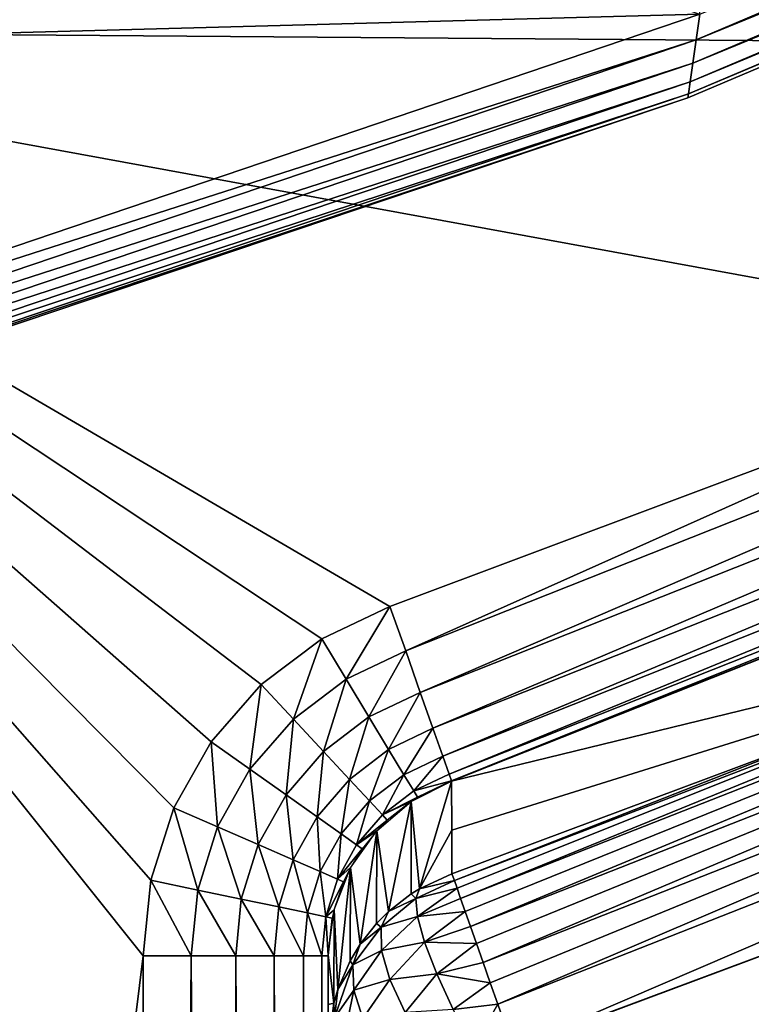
# Model space of a CAD drawing. Header units: millimetres. Extents: x -43.6 to 43.6, y -43.6 to 43.6.
# Tile 162 of 256: x 8.6 to 9.6, y -26.2 to -24.9. Entities that reach past the tile are written whole.
import ezdxf

# ---------------------------------------------------------------- set-up
doc = ezdxf.new("R2010")
doc.units = ezdxf.units.MM
doc.header["$LTSCALE"] = 65.185185
for name, color, linetype in [('102', 7, 'CONTINUOUS'), ('103', 7, 'CONTINUOUS'), ('104', 7, 'CONTINUOUS'), ('169', 7, 'CONTINUOUS'), ('268', 7, 'CONTINUOUS'), ('273', 7, 'CONTINUOUS'), ('274', 7, 'CONTINUOUS'), ('289', 7, 'CONTINUOUS'), ('290', 7, 'CONTINUOUS'), ('292', 7, 'CONTINUOUS'), ('296', 7, 'CONTINUOUS'), ('298', 7, 'CONTINUOUS'), ('41', 7, 'CONTINUOUS'), ('51', 7, 'CONTINUOUS'), ('53', 7, 'CONTINUOUS'), ('66', 7, 'CONTINUOUS'), ('74', 7, 'CONTINUOUS')]:
    doc.layers.add(name, color=color, linetype=linetype)

msp = doc.modelspace()

# ---------------------------------------------------------------- linework, layer by layer
at = {"layer": '102', "linetype": 'Continuous'}
for points in [[(9.5029, -24.2889, -13.6785), (7.6, -24.9499, -13.6785), (9.5019, -24.8985, -13.6785), (9.5029, -24.2889, -13.6785)], [(7.6, -24.9499, -13.6785), (7.6, -25.5433, -13.6785), (9.5019, -24.8985, -13.6785), (7.6, -24.9499, -13.6785)]]:
    msp.add_3dface(points, dxfattribs=at)
at = {"layer": '103', "linetype": 'Continuous'}
for points in [[(9.4858, -25.0116, -11.9785), (11.3458, -24.2247, -11.9785), (9.4858, -25.0116, -13.5785), (9.4858, -25.0116, -11.9785)], [(9.4858, -25.0116, -13.5785), (11.3458, -24.2247, -11.9785), (11.3458, -24.2247, -13.5785), (9.4858, -25.0116, -13.5785)], [(7.5717, -25.656, -11.9785), (9.4858, -25.0116, -11.9785), (7.5717, -25.656, -13.5785), (7.5717, -25.656, -11.9785)], [(7.5717, -25.656, -13.5785), (9.4858, -25.0116, -11.9785), (9.4858, -25.0116, -13.5785), (7.5717, -25.656, -13.5785)]]:
    msp.add_3dface(points, dxfattribs=at)
at = {"layer": '104', "linetype": 'Continuous'}
msp.add_3dface([(9.5019, -24.8985, -11.8785), (7.6, -25.5433, -11.8785), (8.5599, -24.5816, -11.8785), (9.5019, -24.8985, -11.8785)], dxfattribs=at)
at = {"layer": '169', "linetype": 'Continuous'}
for points in [[(8.75, -35.5, -14.4785), (8.75, -26.17, -14.4785), (8.8147, -26.17, -14.47), (8.75, -35.5, -14.4785)], [(8.75, -35.5, -14.4785), (8.8147, -26.17, -14.47), (8.8145, -35.5, -14.4701), (8.75, -35.5, -14.4785)], [(8.8145, -35.5, -14.4701), (8.8147, -26.17, -14.47), (8.8748, -35.5, -14.4451), (8.8145, -35.5, -14.4701)], [(8.8147, -26.17, -14.47), (8.875, -26.17, -14.445), (8.8748, -35.5, -14.4451), (8.8147, -26.17, -14.47)], [(8.8748, -35.5, -14.4451), (8.875, -26.17, -14.445), (8.9267, -35.5, -14.4054), (8.8748, -35.5, -14.4451)], [(8.875, -26.17, -14.445), (8.9268, -26.17, -14.4053), (8.9267, -35.5, -14.4054), (8.875, -26.17, -14.445)], [(8.9267, -35.5, -14.4054), (8.9268, -26.17, -14.4053), (8.9665, -35.5, -14.3536), (8.9267, -35.5, -14.4054)], [(8.9268, -26.17, -14.4053), (8.9665, -26.17, -14.3535), (8.9665, -35.5, -14.3536), (8.9268, -26.17, -14.4053)], [(8.9665, -26.17, -14.3535), (8.9915, -26.17, -14.2932), (8.9665, -35.5, -14.3536), (8.9665, -26.17, -14.3535)], [(8.9665, -35.5, -14.3536), (8.9915, -26.17, -14.2932), (8.9915, -35.5, -14.2932), (8.9665, -35.5, -14.3536)], [(9, -26.17, -14.2285), (9, -35.5, -14.2285), (8.9915, -35.5, -14.2932), (9, -26.17, -14.2285)], [(8.9915, -26.17, -14.2932), (9, -26.17, -14.2285), (8.9915, -35.5, -14.2932), (8.9915, -26.17, -14.2932)]]:
    msp.add_3dface(points, dxfattribs=at)
at = {"layer": '268', "linetype": 'Continuous'}
for points in [[(7.75, -24.9201, -14.4785), (7.741, -24.8911, -14.4738), (9.5761, -24.2443, -14.4738), (7.75, -24.9201, -14.4785)], [(9.6419, -24.251, -14.4785), (7.75, -24.9201, -14.4785), (9.5761, -24.2443, -14.4738), (9.6419, -24.251, -14.4785)]]:
    msp.add_3dface(points, dxfattribs=at)
at = {"layer": '273', "linetype": 'Continuous'}
for points in [[(9.4369, -24.281, -13.6836), (7.5826, -24.8929, -13.6982), (7.5909, -24.9199, -13.6836), (9.4369, -24.281, -13.6836)], [(9.5029, -24.2889, -13.6785), (9.4369, -24.281, -13.6836), (7.5909, -24.9199, -13.6836), (9.5029, -24.2889, -13.6785)], [(7.6, -24.9499, -13.6785), (9.5029, -24.2889, -13.6785), (7.5909, -24.9199, -13.6836), (7.6, -24.9499, -13.6785)]]:
    msp.add_3dface(points, dxfattribs=at)
at = {"layer": '274', "linetype": 'Continuous'}
for points in [[(9.5019, -24.8985, -11.8785), (11.3491, -24.1467, -11.8834), (9.4972, -24.9333, -11.8834), (9.5019, -24.8985, -11.8785)], [(11.3491, -24.1467, -11.8834), (11.3478, -24.1782, -11.8976), (9.4972, -24.9333, -11.8834), (11.3491, -24.1467, -11.8834)], [(11.3478, -24.1782, -11.8976), (11.3468, -24.2031, -11.9197), (9.4926, -24.9649, -11.8976), (11.3478, -24.1782, -11.8976)], [(11.3478, -24.1782, -11.8976), (9.4926, -24.9649, -11.8976), (9.4972, -24.9333, -11.8834), (11.3478, -24.1782, -11.8976)], [(11.3468, -24.2031, -11.9197), (11.3461, -24.2191, -11.9476), (9.489, -24.99, -11.9197), (11.3468, -24.2031, -11.9197)], [(11.3468, -24.2031, -11.9197), (9.489, -24.99, -11.9197), (9.4926, -24.9649, -11.8976), (11.3468, -24.2031, -11.9197)], [(11.3461, -24.2191, -11.9476), (11.3458, -24.2247, -11.9785), (9.4867, -25.0061, -11.9476), (11.3461, -24.2191, -11.9476)], [(11.3461, -24.2191, -11.9476), (9.4867, -25.0061, -11.9476), (9.489, -24.99, -11.9197), (11.3461, -24.2191, -11.9476)], [(11.3458, -24.2247, -11.9785), (9.4858, -25.0116, -11.9785), (9.4867, -25.0061, -11.9476), (11.3458, -24.2247, -11.9785)], [(7.6, -25.5433, -11.8785), (9.5019, -24.8985, -11.8785), (9.4972, -24.9333, -11.8834), (7.6, -25.5433, -11.8785)], [(7.6, -25.5433, -11.8785), (9.4972, -24.9333, -11.8834), (7.5912, -25.5781, -11.8834), (7.6, -25.5433, -11.8785)], [(9.4972, -24.9333, -11.8834), (9.4926, -24.9649, -11.8976), (7.5912, -25.5781, -11.8834), (9.4972, -24.9333, -11.8834)], [(9.4926, -24.9649, -11.8976), (9.489, -24.99, -11.9197), (7.5833, -25.6096, -11.8976), (9.4926, -24.9649, -11.8976)], [(9.4926, -24.9649, -11.8976), (7.5833, -25.6096, -11.8976), (7.5912, -25.5781, -11.8834), (9.4926, -24.9649, -11.8976)], [(9.489, -24.99, -11.9197), (9.4867, -25.0061, -11.9476), (7.5771, -25.6345, -11.9197), (9.489, -24.99, -11.9197)], [(9.489, -24.99, -11.9197), (7.5771, -25.6345, -11.9197), (7.5833, -25.6096, -11.8976), (9.489, -24.99, -11.9197)], [(9.4858, -25.0116, -11.9785), (7.5717, -25.656, -11.9785), (7.5731, -25.6505, -11.9476), (9.4858, -25.0116, -11.9785)], [(9.4867, -25.0061, -11.9476), (9.4858, -25.0116, -11.9785), (7.5731, -25.6505, -11.9476), (9.4867, -25.0061, -11.9476)], [(9.4867, -25.0061, -11.9476), (7.5731, -25.6505, -11.9476), (7.5771, -25.6345, -11.9197), (9.4867, -25.0061, -11.9476)]]:
    msp.add_3dface(points, dxfattribs=at)
at = {"layer": '289', "linetype": 'Continuous'}
for points in [[(9.1046, -25.7581, -14.4704), (10.0412, -25.3395, -14.4785), (11.0065, -25.0046, -14.4704), (9.1046, -25.7581, -14.4704)], [(9.1046, -25.7581, -14.4704), (11.0065, -25.0046, -14.4704), (9.1244, -25.8143, -14.4462), (9.1046, -25.7581, -14.4704)], [(9.1244, -25.8143, -14.4462), (11.0065, -25.0046, -14.4704), (11.0282, -25.0601, -14.4462), (9.1244, -25.8143, -14.4462)], [(9.1244, -25.8143, -14.4462), (11.0282, -25.0601, -14.4462), (9.1415, -25.8628, -14.4077), (9.1244, -25.8143, -14.4462)], [(9.1415, -25.8628, -14.4077), (11.0282, -25.0601, -14.4462), (11.0469, -25.1081, -14.4077), (9.1415, -25.8628, -14.4077)], [(9.1415, -25.8628, -14.4077), (11.0469, -25.1081, -14.4077), (9.1548, -25.9004, -14.3573), (9.1415, -25.8628, -14.4077)], [(9.1548, -25.9004, -14.3573), (11.0469, -25.1081, -14.4077), (11.0614, -25.1453, -14.3573), (9.1548, -25.9004, -14.3573)], [(9.1548, -25.9004, -14.3573), (11.0614, -25.1453, -14.3573), (9.1634, -25.9247, -14.2985), (9.1548, -25.9004, -14.3573)], [(9.1634, -25.9247, -14.2985), (11.0614, -25.1453, -14.3573), (11.0707, -25.1693, -14.2985), (9.1634, -25.9247, -14.2985)], [(9.1667, -25.934, -14.2351), (9.1634, -25.9247, -14.2985), (11.0707, -25.1693, -14.2985), (9.1667, -25.934, -14.2351)], [(11.075, -25.1783, -14.2351), (9.1667, -25.934, -14.2351), (11.0707, -25.1693, -14.2985), (11.075, -25.1783, -14.2351)], [(9.0834, -25.6984, -14.4785), (10.0412, -25.3395, -14.4785), (9.1046, -25.7581, -14.4704), (9.0834, -25.6984, -14.4785)]]:
    msp.add_3dface(points, dxfattribs=at)
at = {"layer": '290', "linetype": 'Continuous'}
for points in [[(9.1667, -25.9344, -14.222), (9.1234, -26.0795, -9.7225), (9.112, -25.9616, -14.2227), (9.1667, -25.9344, -14.222)], [(9.1667, -25.9344, -14.222), (9.1669, -26.0002, -11.8491), (9.1234, -26.0795, -9.7225), (9.1667, -25.9344, -14.222)], [(9.112, -25.9616, -14.2227), (9.0815, -26.1103, -9.7234), (9.0655, -26.0014, -14.2238), (9.112, -25.9616, -14.2227)], [(9.112, -26.0865, -9.7227), (9.0815, -26.1103, -9.7234), (9.112, -25.9616, -14.2227), (9.112, -26.0865, -9.7227)], [(9.1234, -26.0795, -9.7225), (9.112, -26.0865, -9.7227), (9.112, -25.9616, -14.2227), (9.1234, -26.0795, -9.7225)], [(9.0655, -26.0014, -14.2238), (9.0433, -26.1544, -9.7246), (9.03, -26.0512, -14.2252), (9.0655, -26.0014, -14.2238)], [(9.0653, -26.1265, -9.7238), (9.0433, -26.1544, -9.7246), (9.0655, -26.0014, -14.2238), (9.0653, -26.1265, -9.7238)], [(9.0815, -26.1103, -9.7234), (9.0653, -26.1265, -9.7238), (9.0655, -26.0014, -14.2238), (9.0815, -26.1103, -9.7234)], [(9.1669, -26.0002, -11.8491), (9.1671, -26.0592, -9.722), (9.1234, -26.0795, -9.7225), (9.1669, -26.0002, -11.8491)], [(9.03, -26.0512, -14.2252), (9.0129, -26.2157, -9.7263), (9.0078, -26.1081, -14.2268), (9.03, -26.0512, -14.2252)], [(9.0298, -26.1766, -9.7252), (9.0129, -26.2157, -9.7263), (9.03, -26.0512, -14.2252), (9.0298, -26.1766, -9.7252)], [(9.0433, -26.1544, -9.7246), (9.0298, -26.1766, -9.7252), (9.03, -26.0512, -14.2252), (9.0433, -26.1544, -9.7246)], [(9.0078, -26.1081, -14.2268), (9.0076, -26.2339, -9.7268), (9, -26.1688, -14.2285), (9.0078, -26.1081, -14.2268)], [(9.0129, -26.2157, -9.7263), (9.0076, -26.2339, -9.7268), (9.0078, -26.1081, -14.2268), (9.0129, -26.2157, -9.7263)], [(9, -26.1694, -14.2285), (9, -26.1688, -14.2285), (9, -26.2359, -11.8557), (9, -26.1694, -14.2285)], [(9, -26.1688, -14.2285), (9.0076, -26.2339, -9.7268), (9, -26.2359, -11.8557), (9, -26.1688, -14.2285)], [(9, -26.17, -14.2285), (9, -26.1694, -14.2285), (9, -26.2359, -11.8557), (9, -26.17, -14.2285)], [(9, -26.2949, -9.7285), (9, -26.2359, -11.8557), (9.0076, -26.2339, -9.7268), (9, -26.2949, -9.7285)]]:
    msp.add_3dface(points, dxfattribs=at)
at = {"layer": '292', "linetype": 'Continuous'}
for points in [[(10.134, -25.6986, -9.722), (11.0346, -25.3357, -9.6586), (9.1704, -26.0685, -9.6586), (10.134, -25.6986, -9.722)], [(9.1704, -26.0685, -9.6586), (11.0346, -25.3357, -9.6586), (9.174, -26.0789, -9.6283), (9.1704, -26.0685, -9.6586)], [(11.0346, -25.3357, -9.6586), (9.1789, -26.0928, -9.5997), (9.174, -26.0789, -9.6283), (11.0346, -25.3357, -9.6586)], [(11.0449, -25.3594, -9.5997), (9.1789, -26.0928, -9.5997), (11.0346, -25.3357, -9.6586), (11.0449, -25.3594, -9.5997)], [(9.1789, -26.0928, -9.5997), (11.0449, -25.3594, -9.5997), (9.185, -26.1101, -9.5732), (9.1789, -26.0928, -9.5997)], [(11.0449, -25.3594, -9.5997), (9.1921, -26.1305, -9.5494), (9.185, -26.1101, -9.5732), (11.0449, -25.3594, -9.5997)], [(11.0608, -25.3959, -9.5494), (9.1921, -26.1305, -9.5494), (11.0449, -25.3594, -9.5997), (11.0608, -25.3959, -9.5494)], [(9.1921, -26.1305, -9.5494), (11.0608, -25.3959, -9.5494), (9.2003, -26.1535, -9.5284), (9.1921, -26.1305, -9.5494)], [(11.0608, -25.3959, -9.5494), (9.2092, -26.179, -9.5108), (9.2003, -26.1535, -9.5284), (11.0608, -25.3959, -9.5494)], [(11.0814, -25.4431, -9.5108), (9.2092, -26.179, -9.5108), (11.0608, -25.3959, -9.5494), (11.0814, -25.4431, -9.5108)], [(9.2092, -26.179, -9.5108), (11.0814, -25.4431, -9.5108), (9.2188, -26.2063, -9.4969), (9.2092, -26.179, -9.5108)], [(11.0814, -25.4431, -9.5108), (9.229, -26.2351, -9.4867), (9.2188, -26.2063, -9.4969), (11.0814, -25.4431, -9.5108)], [(11.1052, -25.4977, -9.4867), (9.229, -26.2351, -9.4867), (11.0814, -25.4431, -9.5108), (11.1052, -25.4977, -9.4867)], [(11.1052, -25.4977, -9.4867), (9.25, -26.2949, -9.4785), (9.229, -26.2351, -9.4867), (11.1052, -25.4977, -9.4867)], [(10.2257, -25.9311, -9.4785), (9.25, -26.2949, -9.4785), (11.1052, -25.4977, -9.4867), (10.2257, -25.9311, -9.4785)], [(9.1671, -26.0592, -9.722), (10.134, -25.6986, -9.722), (9.1704, -26.0685, -9.6586), (9.1671, -26.0592, -9.722)]]:
    msp.add_3dface(points, dxfattribs=at)
at = {"layer": '296', "linetype": 'Continuous'}
for points in [[(9.1234, -26.0795, -9.7225), (9.1704, -26.0685, -9.6586), (9.1183, -26.0926, -9.6636), (9.1234, -26.0795, -9.7225)], [(9.1704, -26.0685, -9.6586), (9.174, -26.0789, -9.6283), (9.1183, -26.0926, -9.6636), (9.1704, -26.0685, -9.6586)], [(9.1234, -26.0795, -9.7225), (9.1671, -26.0592, -9.722), (9.1704, -26.0685, -9.6586), (9.1234, -26.0795, -9.7225)], [(9.112, -26.0865, -9.7227), (9.1234, -26.0795, -9.7225), (9.1183, -26.0926, -9.6636), (9.112, -26.0865, -9.7227)], [(9.1183, -26.0926, -9.6636), (9.174, -26.0789, -9.6283), (9.1206, -26.1171, -9.6096), (9.1183, -26.0926, -9.6636)], [(9.174, -26.0789, -9.6283), (9.1789, -26.0928, -9.5997), (9.1206, -26.1171, -9.6096), (9.174, -26.0789, -9.6283)], [(9.0815, -26.1103, -9.7234), (9.1183, -26.0926, -9.6636), (9.0716, -26.1315, -9.6655), (9.0815, -26.1103, -9.7234)], [(9.1183, -26.0926, -9.6636), (9.1206, -26.1171, -9.6096), (9.0716, -26.1315, -9.6655), (9.1183, -26.0926, -9.6636)], [(9.0815, -26.1103, -9.7234), (9.112, -26.0865, -9.7227), (9.1183, -26.0926, -9.6636), (9.0815, -26.1103, -9.7234)], [(9.1789, -26.0928, -9.5997), (9.185, -26.1101, -9.5732), (9.1206, -26.1171, -9.6096), (9.1789, -26.0928, -9.5997)], [(9.0653, -26.1265, -9.7238), (9.0815, -26.1103, -9.7234), (9.0716, -26.1315, -9.6655), (9.0653, -26.1265, -9.7238)], [(9.1206, -26.1171, -9.6096), (9.072, -26.1628, -9.613), (9.0716, -26.1315, -9.6655), (9.1206, -26.1171, -9.6096)], [(9.1206, -26.1171, -9.6096), (9.1302, -26.1517, -9.5623), (9.072, -26.1628, -9.613), (9.1206, -26.1171, -9.6096)], [(9.1206, -26.1171, -9.6096), (9.185, -26.1101, -9.5732), (9.1302, -26.1517, -9.5623), (9.1206, -26.1171, -9.6096)], [(9.185, -26.1101, -9.5732), (9.1921, -26.1305, -9.5494), (9.1302, -26.1517, -9.5623), (9.185, -26.1101, -9.5732)], [(9.0334, -26.1823, -9.6747), (9.0433, -26.1544, -9.7246), (9.0716, -26.1315, -9.6655), (9.0334, -26.1823, -9.6747)], [(9.072, -26.1628, -9.613), (9.0334, -26.1823, -9.6747), (9.0716, -26.1315, -9.6655), (9.072, -26.1628, -9.613)], [(9.0433, -26.1544, -9.7246), (9.0653, -26.1265, -9.7238), (9.0716, -26.1315, -9.6655), (9.0433, -26.1544, -9.7246)], [(9.1921, -26.1305, -9.5494), (9.2003, -26.1535, -9.5284), (9.1302, -26.1517, -9.5623), (9.1921, -26.1305, -9.5494)], [(9.0298, -26.1766, -9.7252), (9.0433, -26.1544, -9.7246), (9.0334, -26.1823, -9.6747), (9.0298, -26.1766, -9.7252)], [(9.1302, -26.1517, -9.5623), (9.0831, -26.2019, -9.5674), (9.072, -26.1628, -9.613), (9.1302, -26.1517, -9.5623)], [(9.1302, -26.1517, -9.5623), (9.1465, -26.1943, -9.5244), (9.0831, -26.2019, -9.5674), (9.1302, -26.1517, -9.5623)], [(9.1302, -26.1517, -9.5623), (9.2003, -26.1535, -9.5284), (9.1465, -26.1943, -9.5244), (9.1302, -26.1517, -9.5623)], [(9.2003, -26.1535, -9.5284), (9.2092, -26.179, -9.5108), (9.1465, -26.1943, -9.5244), (9.2003, -26.1535, -9.5284)], [(9.0345, -26.2164, -9.6291), (9.0334, -26.1823, -9.6747), (9.072, -26.1628, -9.613), (9.0345, -26.2164, -9.6291)], [(9.0831, -26.2019, -9.5674), (9.0345, -26.2164, -9.6291), (9.072, -26.1628, -9.613), (9.0831, -26.2019, -9.5674)], [(9.0086, -26.2539, -9.6783), (9.0129, -26.2157, -9.7263), (9.0334, -26.1823, -9.6747), (9.0086, -26.2539, -9.6783)], [(9.0345, -26.2164, -9.6291), (9.0086, -26.2539, -9.6783), (9.0334, -26.1823, -9.6747), (9.0345, -26.2164, -9.6291)], [(9.0129, -26.2157, -9.7263), (9.0298, -26.1766, -9.7252), (9.0334, -26.1823, -9.6747), (9.0129, -26.2157, -9.7263)], [(9.2092, -26.179, -9.5108), (9.2188, -26.2063, -9.4969), (9.1465, -26.1943, -9.5244), (9.2092, -26.179, -9.5108)], [(9.0468, -26.2546, -9.5885), (9.0345, -26.2164, -9.6291), (9.0831, -26.2019, -9.5674), (9.0468, -26.2546, -9.5885)], [(9.1041, -26.2466, -9.5314), (9.0468, -26.2546, -9.5885), (9.0831, -26.2019, -9.5674), (9.1041, -26.2466, -9.5314)], [(9.1465, -26.1943, -9.5244), (9.1041, -26.2466, -9.5314), (9.0831, -26.2019, -9.5674), (9.1465, -26.1943, -9.5244)], [(9.1465, -26.1943, -9.5244), (9.1687, -26.2426, -9.498), (9.1041, -26.2466, -9.5314), (9.1465, -26.1943, -9.5244)], [(9.1465, -26.1943, -9.5244), (9.2188, -26.2063, -9.4969), (9.1687, -26.2426, -9.498), (9.1465, -26.1943, -9.5244)], [(9.2188, -26.2063, -9.4969), (9.229, -26.2351, -9.4867), (9.1687, -26.2426, -9.498), (9.2188, -26.2063, -9.4969)], [(9.0076, -26.2339, -9.7268), (9.0129, -26.2157, -9.7263), (9.0086, -26.2539, -9.6783), (9.0076, -26.2339, -9.7268)], [(9.0185, -26.2949, -9.6341), (9.0086, -26.2539, -9.6783), (9.0345, -26.2164, -9.6291), (9.0185, -26.2949, -9.6341)], [(9.0468, -26.2546, -9.5885), (9.0185, -26.2949, -9.6341), (9.0345, -26.2164, -9.6291), (9.0468, -26.2546, -9.5885)], [(9, -26.2949, -9.7285), (9.0076, -26.2339, -9.7268), (9.0086, -26.2539, -9.6783), (9, -26.2949, -9.7285)], [(9.229, -26.2351, -9.4867), (9.1952, -26.2949, -9.4846), (9.1687, -26.2426, -9.498), (9.229, -26.2351, -9.4867)], [(9.25, -26.2949, -9.4785), (9.1952, -26.2949, -9.4846), (9.229, -26.2351, -9.4867), (9.25, -26.2949, -9.4785)]]:
    msp.add_3dface(points, dxfattribs=at)
at = {"layer": '298', "linetype": 'Continuous'}
for points in [[(8.9912, -25.742, -14.4785), (9.0834, -25.6984, -14.4785), (9.0242, -25.7965, -14.4703), (8.9912, -25.742, -14.4785)], [(9.0834, -25.6984, -14.4785), (9.1046, -25.7581, -14.4704), (9.0242, -25.7965, -14.4703), (9.0834, -25.6984, -14.4785)], [(8.9094, -25.8038, -14.4785), (8.9912, -25.742, -14.4785), (8.9529, -25.8506, -14.4702), (8.9094, -25.8038, -14.4785)], [(8.9529, -25.8506, -14.4702), (8.9912, -25.742, -14.4785), (9.0242, -25.7965, -14.4703), (8.9529, -25.8506, -14.4702)], [(9.1046, -25.7581, -14.4704), (9.055, -25.8475, -14.446), (9.0242, -25.7965, -14.4703), (9.1046, -25.7581, -14.4704)], [(9.1046, -25.7581, -14.4704), (9.1244, -25.8143, -14.4462), (9.055, -25.8475, -14.446), (9.1046, -25.7581, -14.4704)], [(8.9935, -25.8942, -14.4459), (8.9529, -25.8506, -14.4702), (9.0242, -25.7965, -14.4703), (8.9935, -25.8942, -14.4459)], [(9.055, -25.8475, -14.446), (8.9935, -25.8942, -14.4459), (9.0242, -25.7965, -14.4703), (9.055, -25.8475, -14.446)], [(8.8419, -25.881, -14.4785), (8.9094, -25.8038, -14.4785), (8.8942, -25.918, -14.4702), (8.8419, -25.881, -14.4785)], [(8.8942, -25.918, -14.4702), (8.9094, -25.8038, -14.4785), (8.9529, -25.8506, -14.4702), (8.8942, -25.918, -14.4702)], [(9.1244, -25.8143, -14.4462), (9.0816, -25.8914, -14.4074), (9.055, -25.8475, -14.446), (9.1244, -25.8143, -14.4462)], [(9.1244, -25.8143, -14.4462), (9.1415, -25.8628, -14.4077), (9.0816, -25.8914, -14.4074), (9.1244, -25.8143, -14.4462)], [(8.943, -25.9525, -14.4457), (8.8942, -25.918, -14.4702), (8.9529, -25.8506, -14.4702), (8.943, -25.9525, -14.4457)], [(8.9935, -25.8942, -14.4459), (8.943, -25.9525, -14.4457), (8.9529, -25.8506, -14.4702), (8.9935, -25.8942, -14.4459)], [(9.0286, -25.9319, -14.4071), (8.9935, -25.8942, -14.4459), (9.055, -25.8475, -14.446), (9.0286, -25.9319, -14.4071)], [(9.0816, -25.8914, -14.4074), (9.0286, -25.9319, -14.4071), (9.055, -25.8475, -14.446), (9.0816, -25.8914, -14.4074)], [(9.1415, -25.8628, -14.4077), (9.1023, -25.9255, -14.3569), (9.0816, -25.8914, -14.4074), (9.1415, -25.8628, -14.4077)], [(9.1415, -25.8628, -14.4077), (9.1548, -25.9004, -14.3573), (9.1023, -25.9255, -14.3569), (9.1415, -25.8628, -14.4077)], [(8.7915, -25.9704, -14.4785), (8.8419, -25.881, -14.4785), (8.8505, -25.996, -14.4701), (8.7915, -25.9704, -14.4785)], [(8.8505, -25.996, -14.4701), (8.8419, -25.881, -14.4785), (8.8942, -25.918, -14.4702), (8.8505, -25.996, -14.4701)], [(8.985, -25.9823, -14.4067), (8.943, -25.9525, -14.4457), (8.9935, -25.8942, -14.4459), (8.985, -25.9823, -14.4067)], [(9.0286, -25.9319, -14.4071), (8.985, -25.9823, -14.4067), (8.9935, -25.8942, -14.4459), (9.0286, -25.9319, -14.4071)], [(9.0557, -25.961, -14.3564), (9.0286, -25.9319, -14.4071), (9.0816, -25.8914, -14.4074), (9.0557, -25.961, -14.3564)], [(9.1023, -25.9255, -14.3569), (9.0557, -25.961, -14.3564), (9.0816, -25.8914, -14.4074), (9.1023, -25.9255, -14.3569)], [(9.1548, -25.9004, -14.3573), (9.1155, -25.9475, -14.298), (9.1023, -25.9255, -14.3569), (9.1548, -25.9004, -14.3573)], [(9.1548, -25.9004, -14.3573), (9.1634, -25.9247, -14.2985), (9.1155, -25.9475, -14.298), (9.1548, -25.9004, -14.3573)], [(8.9054, -26.0199, -14.4455), (8.8505, -25.996, -14.4701), (8.8942, -25.918, -14.4702), (8.9054, -26.0199, -14.4455)], [(8.943, -25.9525, -14.4457), (8.9054, -26.0199, -14.4455), (8.8942, -25.918, -14.4702), (8.943, -25.9525, -14.4457)], [(9.0175, -26.0053, -14.3558), (8.985, -25.9823, -14.4067), (9.0286, -25.9319, -14.4071), (9.0175, -26.0053, -14.3558)], [(9.0557, -25.961, -14.3564), (9.0175, -26.0053, -14.3558), (9.0286, -25.9319, -14.4071), (9.0557, -25.961, -14.3564)], [(9.0731, -25.9797, -14.2973), (9.0557, -25.961, -14.3564), (9.1023, -25.9255, -14.3569), (9.0731, -25.9797, -14.2973)], [(9.1155, -25.9475, -14.298), (9.0731, -25.9797, -14.2973), (9.1023, -25.9255, -14.3569), (9.1155, -25.9475, -14.298)], [(9.1634, -25.9247, -14.2985), (9.1667, -25.934, -14.2351), (9.1155, -25.9475, -14.298), (9.1634, -25.9247, -14.2985)], [(9.1667, -25.934, -14.2351), (9.1207, -25.9558, -14.2345), (9.1155, -25.9475, -14.298), (9.1667, -25.934, -14.2351)], [(9.1207, -25.9558, -14.2345), (9.0731, -25.9797, -14.2973), (9.1155, -25.9475, -14.298), (9.1207, -25.9558, -14.2345)], [(8.9527, -26.0405, -14.4063), (8.9054, -26.0199, -14.4455), (8.943, -25.9525, -14.4457), (8.9527, -26.0405, -14.4063)], [(8.985, -25.9823, -14.4067), (8.9527, -26.0405, -14.4063), (8.943, -25.9525, -14.4457), (8.985, -25.9823, -14.4067)], [(9.0383, -26.02, -14.2965), (9.0175, -26.0053, -14.3558), (9.0557, -25.961, -14.3564), (9.0383, -26.02, -14.2965)], [(9.0731, -25.9797, -14.2973), (9.0383, -26.02, -14.2965), (9.0557, -25.961, -14.3564), (9.0731, -25.9797, -14.2973)], [(9.1123, -25.9611, -14.2343), (9.0731, -25.9797, -14.2973), (9.1207, -25.9558, -14.2345), (9.1123, -25.9611, -14.2343)], [(9.0797, -25.9868, -14.2336), (9.0731, -25.9797, -14.2973), (9.1123, -25.9611, -14.2343), (9.0797, -25.9868, -14.2336)], [(8.7605, -26.0681, -14.4785), (8.7915, -25.9704, -14.4785), (8.8236, -26.0812, -14.4701), (8.7605, -26.0681, -14.4785)], [(8.8236, -26.0812, -14.4701), (8.7915, -25.9704, -14.4785), (8.8505, -25.996, -14.4701), (8.8236, -26.0812, -14.4701)], [(8.9892, -26.0564, -14.3551), (8.9527, -26.0405, -14.4063), (8.985, -25.9823, -14.4067), (8.9892, -26.0564, -14.3551)], [(9.0175, -26.0053, -14.3558), (8.9892, -26.0564, -14.3551), (8.985, -25.9823, -14.4067), (9.0175, -26.0053, -14.3558)], [(9.0797, -25.9868, -14.2336), (9.0383, -26.02, -14.2965), (9.0731, -25.9797, -14.2973), (9.0797, -25.9868, -14.2336)], [(9.0655, -26.0011, -14.2332), (9.0383, -26.02, -14.2965), (9.0797, -25.9868, -14.2336), (9.0655, -26.0011, -14.2332)], [(8.8825, -26.0935, -14.4453), (8.8236, -26.0812, -14.4701), (8.8505, -25.996, -14.4701), (8.8825, -26.0935, -14.4453)], [(8.9054, -26.0199, -14.4455), (8.8825, -26.0935, -14.4453), (8.8505, -25.996, -14.4701), (8.9054, -26.0199, -14.4455)], [(9.0459, -26.0254, -14.2325), (9.0383, -26.02, -14.2965), (9.0655, -26.0011, -14.2332), (9.0459, -26.0254, -14.2325)], [(9.0124, -26.0665, -14.2955), (8.9892, -26.0564, -14.3551), (9.0175, -26.0053, -14.3558), (9.0124, -26.0665, -14.2955)], [(9.0383, -26.02, -14.2965), (9.0124, -26.0665, -14.2955), (9.0175, -26.0053, -14.3558), (9.0383, -26.02, -14.2965)], [(8.9331, -26.104, -14.4058), (8.8825, -26.0935, -14.4453), (8.9054, -26.0199, -14.4455), (8.9331, -26.104, -14.4058)], [(8.9527, -26.0405, -14.4063), (8.9331, -26.104, -14.4058), (8.9054, -26.0199, -14.4455), (8.9527, -26.0405, -14.4063)], [(9.0459, -26.0254, -14.2325), (9.0124, -26.0665, -14.2955), (9.0383, -26.02, -14.2965), (9.0459, -26.0254, -14.2325)], [(9.0301, -26.051, -14.2318), (9.0124, -26.0665, -14.2955), (9.0459, -26.0254, -14.2325), (9.0301, -26.051, -14.2318)], [(8.972, -26.1121, -14.3543), (8.9331, -26.104, -14.4058), (8.9527, -26.0405, -14.4063), (8.972, -26.1121, -14.3543)], [(8.9892, -26.0564, -14.3551), (8.972, -26.1121, -14.3543), (8.9527, -26.0405, -14.4063), (8.9892, -26.0564, -14.3551)], [(9.0208, -26.0701, -14.2313), (9.0124, -26.0665, -14.2955), (9.0301, -26.051, -14.2318), (9.0208, -26.0701, -14.2313)], [(8.75, -26.17, -14.4785), (8.7605, -26.0681, -14.4785), (8.8147, -26.17, -14.47), (8.75, -26.17, -14.4785)], [(8.8147, -26.17, -14.47), (8.7605, -26.0681, -14.4785), (8.8236, -26.0812, -14.4701), (8.8147, -26.17, -14.47)], [(8.9966, -26.1172, -14.2944), (8.972, -26.1121, -14.3543), (8.9892, -26.0564, -14.3551), (8.9966, -26.1172, -14.2944)], [(9.0124, -26.0665, -14.2955), (8.9966, -26.1172, -14.2944), (8.9892, -26.0564, -14.3551), (9.0124, -26.0665, -14.2955)], [(9.0208, -26.0701, -14.2313), (8.9966, -26.1172, -14.2944), (9.0124, -26.0665, -14.2955), (9.0208, -26.0701, -14.2313)], [(8.875, -26.17, -14.445), (8.8147, -26.17, -14.47), (8.8236, -26.0812, -14.4701), (8.875, -26.17, -14.445)], [(8.8825, -26.0935, -14.4453), (8.875, -26.17, -14.445), (8.8236, -26.0812, -14.4701), (8.8825, -26.0935, -14.4453)], [(9.0077, -26.1083, -14.2302), (8.9966, -26.1172, -14.2944), (9.0208, -26.0701, -14.2313), (9.0077, -26.1083, -14.2302)], [(8.9268, -26.17, -14.4053), (8.875, -26.17, -14.445), (8.8825, -26.0935, -14.4453), (8.9268, -26.17, -14.4053)], [(8.9331, -26.104, -14.4058), (8.9268, -26.17, -14.4053), (8.8825, -26.0935, -14.4453), (8.9331, -26.104, -14.4058)], [(8.9665, -26.17, -14.3535), (8.9268, -26.17, -14.4053), (8.9331, -26.104, -14.4058), (8.9665, -26.17, -14.3535)], [(8.972, -26.1121, -14.3543), (8.9665, -26.17, -14.3535), (8.9331, -26.104, -14.4058), (8.972, -26.1121, -14.3543)], [(9.0052, -26.1191, -14.2299), (8.9966, -26.1172, -14.2944), (9.0077, -26.1083, -14.2302), (9.0052, -26.1191, -14.2299)], [(8.9915, -26.17, -14.2932), (8.9665, -26.17, -14.3535), (8.972, -26.1121, -14.3543), (8.9915, -26.17, -14.2932)], [(8.9966, -26.1172, -14.2944), (8.9915, -26.17, -14.2932), (8.972, -26.1121, -14.3543), (8.9966, -26.1172, -14.2944)], [(9, -26.1694, -14.2285), (8.9915, -26.17, -14.2932), (8.9966, -26.1172, -14.2944), (9, -26.1694, -14.2285)], [(9.0052, -26.1191, -14.2299), (9, -26.1694, -14.2285), (8.9966, -26.1172, -14.2944), (9.0052, -26.1191, -14.2299)], [(9, -26.1688, -14.2285), (9, -26.1694, -14.2285), (9.0052, -26.1191, -14.2299), (9, -26.1688, -14.2285)], [(9, -26.17, -14.2285), (8.9915, -26.17, -14.2932), (9, -26.1694, -14.2285), (9, -26.17, -14.2285)]]:
    msp.add_3dface(points, dxfattribs=at)
at = {"layer": '41', "color": 1, "linetype": 'Continuous'}
msp.add_3dface([(9.25, -26.2949, -9.4785), (10.2257, -25.9311, -9.4785), (30.0171, -30.0171, -9.4785), (9.25, -26.2949, -9.4785)], dxfattribs=at)
at = {"layer": '51', "color": 2, "linetype": 'Continuous'}
for points in [[(10.8878, -20.1195, -7.4785), (9.1891, -20.9499, -7.4785), (28.557, -28.557, -7.4785), (10.8878, -20.1195, -7.4785)], [(9.1891, -20.9499, -7.4785), (7.4277, -21.6372, -7.4785), (28.557, -28.557, -7.4785), (9.1891, -20.9499, -7.4785)], [(7.4277, -21.6372, -7.4785), (5.6155, -22.1766, -7.4785), (28.557, -28.557, -7.4785), (7.4277, -21.6372, -7.4785)], [(5.6155, -22.1766, -7.4785), (3.765, -22.5646, -7.4785), (28.557, -28.557, -7.4785), (5.6155, -22.1766, -7.4785)], [(28.557, -28.557, -7.4785), (3.765, -22.5646, -7.4785), (-28.557, -28.557, -7.4785), (28.557, -28.557, -7.4785)]]:
    msp.add_3dface(points, dxfattribs=at)
at = {"layer": '53', "linetype": 'Continuous'}
for points in [[(9.6419, -24.251, -14.4785), (11.9129, -24.5153, -14.4785), (7.75, -24.9201, -14.4785), (9.6419, -24.251, -14.4785)], [(11.9129, -24.5153, -14.4785), (10.9848, -24.9449, -14.4785), (7.75, -24.9201, -14.4785), (11.9129, -24.5153, -14.4785)], [(8.7605, -26.0681, -14.4785), (8.75, -26.17, -14.4785), (7.75, -24.9201, -14.4785), (8.7605, -26.0681, -14.4785)], [(7.75, -24.9201, -14.4785), (8.75, -26.17, -14.4785), (7.75, -34.25, -14.4785), (7.75, -24.9201, -14.4785)], [(8.7915, -25.9704, -14.4785), (8.7605, -26.0681, -14.4785), (7.75, -24.9201, -14.4785), (8.7915, -25.9704, -14.4785)], [(8.8419, -25.881, -14.4785), (8.7915, -25.9704, -14.4785), (7.75, -24.9201, -14.4785), (8.8419, -25.881, -14.4785)], [(8.9094, -25.8038, -14.4785), (8.8419, -25.881, -14.4785), (7.75, -24.9201, -14.4785), (8.9094, -25.8038, -14.4785)], [(8.9912, -25.742, -14.4785), (8.9094, -25.8038, -14.4785), (7.75, -24.9201, -14.4785), (8.9912, -25.742, -14.4785)], [(9.0834, -25.6984, -14.4785), (8.9912, -25.742, -14.4785), (7.75, -24.9201, -14.4785), (9.0834, -25.6984, -14.4785)], [(10.0412, -25.3395, -14.4785), (9.0834, -25.6984, -14.4785), (7.75, -24.9201, -14.4785), (10.0412, -25.3395, -14.4785)], [(10.9848, -24.9449, -14.4785), (10.0412, -25.3395, -14.4785), (7.75, -24.9201, -14.4785), (10.9848, -24.9449, -14.4785)], [(7.75, -34.25, -14.4785), (8.75, -26.17, -14.4785), (8.75, -35.5, -14.4785), (7.75, -34.25, -14.4785)]]:
    msp.add_3dface(points, dxfattribs=at)
at = {"layer": '66', "linetype": 'Continuous'}
msp.add_3dface([(9, -26.17, -14.2285), (9, -26.2359, -11.8557), (9, -35.5, -14.2285), (9, -26.17, -14.2285)], dxfattribs=at)
at = {"layer": '74', "linetype": 'Continuous'}
for points in [[(9.1667, -25.934, -14.2351), (11.075, -25.1783, -14.2351), (9.1667, -25.9342, -14.2285), (9.1667, -25.934, -14.2351)], [(9.1667, -25.9342, -14.2285), (11.075, -25.1783, -14.2351), (9.1667, -25.9344, -14.222), (9.1667, -25.9342, -14.2285)], [(9.1667, -25.9344, -14.222), (11.075, -25.1783, -14.2351), (10.134, -25.6986, -9.722), (9.1667, -25.9344, -14.222)], [(9.1667, -25.9344, -14.222), (10.134, -25.6986, -9.722), (9.1669, -26.0002, -11.8491), (9.1667, -25.9344, -14.222)], [(9.1671, -26.0592, -9.722), (9.1669, -26.0002, -11.8491), (10.134, -25.6986, -9.722), (9.1671, -26.0592, -9.722)]]:
    msp.add_3dface(points, dxfattribs=at)

doc.saveas('drawing.dxf')
